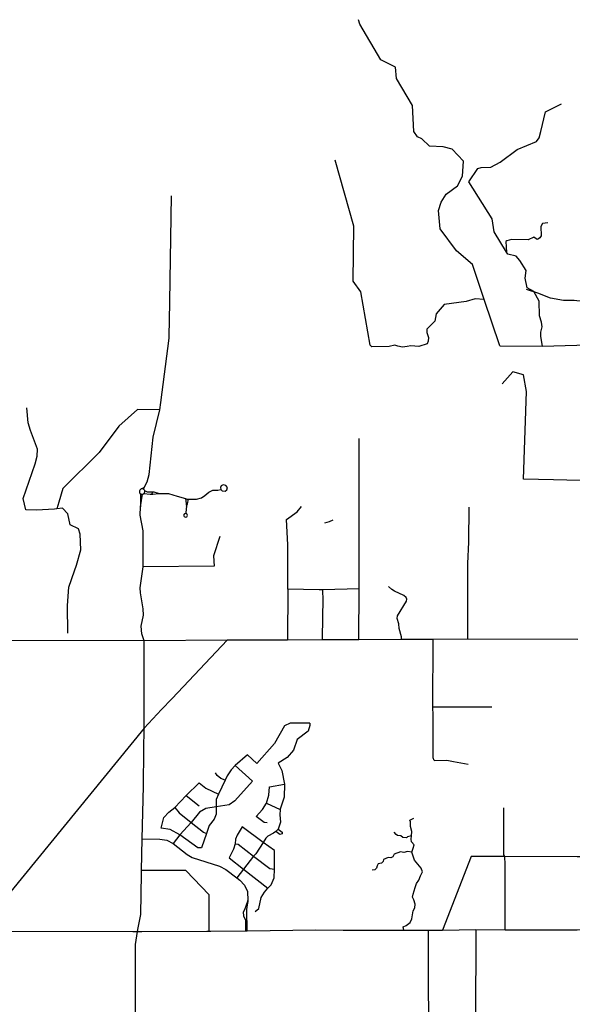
# Model space of a CAD drawing. Header units: millimetres. Extents: x 35 to 72953, y -43 to 70184.
# Tile 135 of 204: x 25944 to 29004, y 52727 to 58173. Entities that reach past the tile are written whole.
import ezdxf

# ---------------------------------------------------------------- set-up
doc = ezdxf.new("R2010")
doc.units = ezdxf.units.MM
doc.layers.add('roads_2', color=2, linetype='Continuous')
doc.layers.add('roads_3', color=3, linetype='Continuous')

msp = doc.modelspace()

# ---------------------------------------------------------------- linework, layer by layer
at = {"layer": 'roads_2'}
msp.add_lwpolyline([(26596.94, 53129.94), (26600.8, 53149.67), (26615.11, 53222.8), (26618.76, 53448.27), (26619.17, 53466.33), (26623.2, 53641.51), (26630.37, 53934.32), (26631.74, 54133.3), (26632.83, 54254.24), (26633.11, 54737.31)], dxfattribs=at)
at = {"layer": 'roads_3'}
for points in [[(28601.59, 56368.53), (28515.7, 56625.25), (28451.87, 56818.79), (28361.93, 56893.89), (28271.61, 57016.05), (28262.65, 57118.4), (28277.68, 57164.01), (28304.56, 57208.05), (28367.79, 57253.64), (28395.46, 57307.9), (28401.9, 57391.51), (28337.81, 57456.54), (28288.04, 57469.92), (28213.76, 57473.09), (28171.1, 57514.78), (28147.4, 57525.01), (28126.15, 57554.33), (28119, 57698.81), (28030.25, 57848.04), (28023.95, 57909.91), (27943.95, 57951.61), (27828.02, 58147.78), (27820.54, 58173.14)], [(28430.56, 57276.19), (28479.73, 57350.51), (28498.77, 57356.03), (28552.51, 57356.8), (28604.67, 57385.1), (28698.72, 57455.85), (28806.19, 57499.08), (28820.41, 57519.52), (28829.11, 57554.13), (28854.43, 57663.43), (28943.06, 57707.11)], [(27884.79, 56372.29), (27833.41, 56667.69), (27789.96, 56726.68), (27794.8, 57031.05), (27690.83, 57396.19)], [(28839.45, 56367.34), (28828.61, 56420.13), (28829.66, 56445.27), (28836.57, 56473.48), (28832.84, 56500.71), (28821.38, 56534.92), (28821.01, 56616.72), (28790.2, 56669.43), (28753.85, 56689.88), (28743.59, 56744.15), (28748.35, 56786.62), (28712.8, 56841.67), (28693.05, 56865.28), (28646.42, 56876.29), (28638.78, 56888.1), (28571.39, 57000.18), (28559.54, 57070.96), (28430.56, 57276.19)], [(26633.6, 55586.3), (26649.22, 55616.23), (26660.69, 55656.55), (26683.93, 55864.27), (26720.63, 56015.61), (26725.91, 56055.85), (26772.3, 56411.1), (26774.04, 56523.84), (26775.2, 56600.1), (26775.4, 56613.52), (26784.19, 57198.03)], [(28867.92, 57049.16), (28838.42, 57045.22), (28830.04, 57029.65), (28830.59, 56976.82), (28823.88, 56966.81), (28817.17, 56960.98), (28808.51, 56958.2), (28790.15, 56969.66), (28758.66, 56956.07), (28667.79, 56957.65), (28642.1, 56950.59), (28634.79, 56946.55), (28638.78, 56888.1)], [(29433.5, 56568.74), (29219.12, 56606.47), (29091.39, 56610.26), (29080.02, 56612.03), (29063.2, 56614.25), (29047.5, 56616.92), (29028.8, 56618.81), (29013.48, 56620.69), (28955.58, 56620.37), (28883.41, 56633.36), (28812.08, 56659.64), (28750.71, 56681.27)], [(28515.7, 56625.25), (28465.14, 56628.47), (28415.4, 56614.89), (28294.77, 56598.16), (28249.43, 56546.12), (28241.86, 56505.54), (28197.63, 56461.75), (28197.58, 56442.7), (28207.45, 56414.77), (28206.26, 56394.32), (28199.53, 56380.56), (28153.31, 56364.85), (28109.44, 56369.57), (28088.5, 56364.87), (28062.81, 56362.51), (28037.53, 56366.84), (28021.73, 56372.75), (27988.93, 56364.9), (27893.31, 56364.53), (27884.79, 56372.29)], [(28601.59, 56368.53), (28839.45, 56367.34), (29407.71, 56384.18)], [(29417.08, 55615.43), (28899.64, 55628.27), (28732.8, 55632.41), (28749.74, 56117.05), (28732.93, 56208.94), (28674.29, 56225.59), (28615.53, 56158.76)], [(26211.55, 54779.2), (26209.17, 54932.17), (26215.71, 55034.7), (26247.24, 55125.36), (26258.16, 55156.73), (26281.98, 55241.63), (26278.64, 55328.09), (26269.35, 55356.59), (26222.83, 55379.22), (26210.26, 55439.31), (26180.86, 55471.14), (26149.08, 55467.61), (26137.62, 55466.39), (26036.94, 55459.24), (25978.2, 55462.15), (25963.85, 55525.12), (26029.64, 55715.97), (26040.38, 55758.97), (26042.28, 55798.33), (26003.7, 55900.99), (25991.97, 55943.79), (25983.84, 56025.93)], [(26720.63, 56015.61), (26595.62, 56017.22), (26492.57, 55925.48), (26384.13, 55779.87), (26183.45, 55580.44), (26161.7, 55504.85), (26149.08, 55467.61)], [(27821.69, 54743.09), (27822.97, 55024.42), (27824.17, 55856.56)], [(26619.4, 55548.39), (26624.1, 55548.36), (26628.15, 55549.58), (26631.71, 55551.87), (26634.35, 55554.84), (26636.11, 55558.39), (26636.88, 55562.28), (26636.6, 55566.23), (26635.05, 55570.43), (26632.34, 55573.98), (26629.15, 55576.33), (26625.47, 55577.78), (26621.53, 55578.23), (26616.61, 55577.3), (26612.26, 55574.83), (26608.96, 55571.07), (26607.09, 55566.45), (26606.83, 55561.47), (26608.23, 55556.68), (26611.13, 55552.62), (26614.93, 55549.85), (26619.4, 55548.39)], [(26611.13, 55552.62), (26612.58, 55541.44), (26613.95, 55477.87)], [(26633.6, 55586.3), (26621.53, 55578.23)], [(26631.71, 55551.87), (26665.95, 55548.92), (26672.95, 55549.17), (26681.32, 55549.47), (26713.46, 55551.68)], [(26632.34, 55573.98), (26633.6, 55586.3)], [(26713.46, 55551.68), (26688.59, 55559.48), (26678.53, 55560.32), (26674.34, 55560.24), (26664, 55560.05), (26651.7, 55558.94), (26636.6, 55566.23)], [(26672.95, 55549.17), (26679.08, 55553.65), (26679.08, 55556.99), (26674.34, 55560.24)], [(26713.46, 55551.68), (26768.22, 55552.22), (26815.16, 55537.74), (26863.12, 55524.31), (26871.87, 55521.87), (26878.59, 55521.72), (26923.84, 55520.73), (26950.67, 55529.06), (26969.12, 55542.12), (26992.04, 55559.92), (27012.73, 55570.47), (27040.95, 55571.57), (27058.27, 55574.35)], [(27058.27, 55574.35), (27065.25, 55567.39), (27080.9, 55564.88), (27090.12, 55572.39), (27094.04, 55586.29), (27085.94, 55597.14), (27070.57, 55600.76), (27060.51, 55594.09), (27056.88, 55585.2), (27058.27, 55574.35)], [(26613.95, 55477.87), (26624.1, 55548.36)], [(26863.12, 55524.31), (26868.5, 55482.37)], [(26868.5, 55482.37), (26873.82, 55496), (26878.59, 55521.72)], [(26633.11, 54737.31), (26621.23, 54776.85), (26616.51, 54819.33), (26629.57, 54879.89), (26628.01, 54914.11), (26612.35, 55002.27), (26610.67, 55030.09), (26627.75, 55147.43), (26628.7, 55345.44), (26610.96, 55432.75), (26613.95, 55477.87)], [(26868.5, 55482.37), (26864.86, 55447.9), (26864.02, 55442.33)], [(27822.97, 55024.42), (27622.96, 55019.89), (27601.46, 55019.4), (27428.14, 55022.31), (27428.1, 55156.5), (27427.89, 55267.89), (27420.64, 55408.96), (27480.95, 55451.02), (27504.16, 55479.57)], [(28424.9, 54746.59), (28425.6, 55164.66), (28431.09, 55283.63), (28433.32, 55476.73)], [(26864.02, 55442.33), (26855.92, 55439.83), (26851.72, 55433.16), (26855.63, 55424.81), (26862.33, 55421.75), (26868.76, 55423.98), (26872.4, 55430.09), (26871.56, 55436.49), (26869.33, 55440.66), (26864.02, 55442.33)], [(27633.45, 55390.18), (27660.34, 55397.49), (27679.8, 55407.12)], [(27052.06, 55315.11), (27016.31, 55206.84), (27020.96, 55150.14)], [(27020.96, 55150.14), (26627.75, 55147.43)], [(27428.14, 55022.31), (27426.28, 54741.6)], [(27621.24, 54742.09), (27622.52, 54873.78), (27623.46, 54960.67), (27622.96, 55019.89)], [(28058.5, 54744.55), (28057.68, 54759.86), (28045.59, 54805.46), (28044.09, 54831.13), (28034.01, 54861.75), (28036.03, 54875.73), (28086.49, 54956), (28088, 54967.12), (28084.47, 54977.09), (28070.86, 54988.21), (28019.43, 55012.24), (28005.32, 55021.27), (27986.15, 55037.41)], [(26633.11, 54737.31), (25891.07, 54738.56), (25134.02, 54737.3), (25054.65, 54737.18)], [(27093.65, 54741.79), (26819.89, 54452.14), (26786.5, 54416.79), (26729.7, 54356.73), (26632.83, 54254.24), (25895.44, 53350.16), (25783.51, 53246.79), (25708.27, 53129.14)], [(29033.46, 54744.59), (28424.9, 54746.59), (28233.63, 54744.78), (28058.5, 54744.55), (27821.69, 54743.09), (27621.24, 54742.09), (27426.28, 54741.6), (27093.65, 54741.79), (26633.11, 54737.31)], [(28239.03, 54075.18), (28232.48, 54090.83), (28234.05, 54324.22), (28231.68, 54371.85), (28233.63, 54744.78)], [(28231.68, 54371.85), (28557.83, 54372.31)], [(27549.96, 54281.07), (27441.78, 54282.31), (27409.51, 54267.27), (27355, 54169.92), (27257.13, 54058.54), (27205.71, 54106.73), (27137.35, 54047.34), (27115.16, 54023.25), (27092.85, 53991.15), (27081.16, 53965.89), (27045.32, 53888.4), (27032.13, 53859.87), (27031.6, 53818.51)], [(27549.96, 54281.07), (27549.7, 54268.22), (27540.61, 54238.11), (27480.33, 54190.76), (27459.88, 54131.74), (27425.58, 54092.61), (27376.14, 54060.5), (27395.3, 54020.34), (27410.9, 53944.55), (27408.36, 53873.27), (27387.15, 53806.53), (27386.94, 53803.78), (27384.61, 53774.41), (27387.63, 53734.25), (27376.08, 53696.28), (27363.03, 53682.84), (27348.78, 53673.54), (27318.51, 53657.49), (27307.79, 53646.01), (27292.04, 53622.15), (27251.01, 53559.95), (27239.29, 53546.33), (27184.13, 53474.17), (27146.95, 53426.5)], [(27137.35, 54047.34), (27232.88, 53960.68)], [(28239.03, 54075.18), (28309.13, 54076.77), (28346.45, 54070.73), (28427.64, 54055.15)], [(27081.16, 53965.89), (27057.4, 53976.79), (27036.73, 53992.86), (27029.17, 54007.32)], [(26727.71, 53701.19), (26742.66, 53759.6), (26769.1, 53790.51), (26802.39, 53815.59), (26865.71, 53882.02), (26938.36, 53951.25), (26974.67, 53922.12), (27045.32, 53888.4)], [(27232.88, 53960.68), (27135, 53851.79), (27103.74, 53829.72), (27031.6, 53818.51), (26974.62, 53809.7), (26939.31, 53789.64), (26892.88, 53733.45), (26831.38, 53665.21), (26793.99, 53616.54)], [(27254, 53765.43), (27289.06, 53804.86), (27310.75, 53839.99), (27324.14, 53884.34), (27327.18, 53930.02), (27410.9, 53944.55)], [(26865.71, 53882.02), (26938.23, 53824.84)], [(26802.39, 53815.59), (26826.84, 53785.16), (26892.88, 53733.45)], [(27031.6, 53818.51), (27031.09, 53778.56), (27021.25, 53750.25), (26993.74, 53715.34), (26978.73, 53671.67), (26951.59, 53592.67)], [(27310.75, 53839.99), (27386.94, 53803.78)], [(28632.2, 53138.74), (28632.58, 53500.1), (28629.92, 53543.87), (28623.87, 53552.88), (28625.27, 53813.26)], [(27315, 53730.76), (27297.35, 53732.78), (27254, 53765.43)], [(28071.73, 53137.72), (28068.18, 53155.96), (28083.75, 53163.47), (28106.88, 53178.96), (28114.9, 53199.76), (28122.91, 53243.58), (28131.82, 53260.85), (28133.15, 53280.77), (28126.93, 53304.23), (28119.38, 53319.73), (28122.49, 53336.98), (28133.18, 53373.73), (28141.19, 53394.98), (28154.1, 53414.45), (28162.56, 53437.9), (28174.57, 53459.59), (28166.12, 53480.84), (28130.11, 53523.34), (28124.78, 53540.61), (28115.44, 53568.05), (28122.13, 53589.74), (28128.35, 53609.66), (28114.13, 53626.05), (28111.02, 53639.76), (28114.14, 53659.24), (28115.04, 53683.15), (28107.47, 53709.71), (28107.04, 53736.71), (28103.93, 53744.67), (28111.49, 53748.22), (28125.73, 53756.18)], [(26951.59, 53592.67), (26930.4, 53591.69), (26831.38, 53665.21), (26777.13, 53693.13), (26727.71, 53701.19)], [(26892.88, 53733.45), (26961.96, 53678.2), (26978.73, 53671.67)], [(27175.81, 53707.73), (27147.55, 53661.57), (27138.46, 53640.49), (27136.93, 53614.89), (27127.84, 53584.78), (27104.12, 53537.11)], [(27354.79, 53577.17), (27292.04, 53622.15), (27175.81, 53707.73)], [(27376.08, 53696.28), (27396.7, 53679.94), (27396.69, 53669.5), (27384.09, 53665.49), (27363.03, 53682.84)], [(28114.14, 53659.24), (28091.45, 53653.49), (28085.22, 53648.63), (28065.21, 53649.52), (28054.09, 53658.82), (28036.3, 53661.03), (28028.29, 53666.79), (28018.07, 53679.19)], [(26623.2, 53641.51), (26719.36, 53640.16), (26758.19, 53634.11), (26793.99, 53616.54), (26871.13, 53555.27), (26898.35, 53539.2), (27050.9, 53490.24), (27086.19, 53473.17), (27146.95, 53426.5), (27163.33, 53413.91), (27189.04, 53385.79), (27205.17, 53351.16), (27207.42, 53300.66)], [(27136.93, 53614.89), (27153.83, 53612.12), (27239.29, 53546.33), (27329.79, 53478.34), (27354.25, 53475.27)], [(27104.12, 53537.11), (27184.13, 53474.17), (27318.91, 53368.88)], [(27248.21, 53240.46), (27267.68, 53257.26), (27281.06, 53317.2), (27298.73, 53346.8), (27318.91, 53368.88), (27336.82, 53388.25), (27352.72, 53425.58), (27354.25, 53475.27), (27354.79, 53577.17)], [(28115.44, 53568.05), (28091.42, 53572.05), (28070.07, 53565.86), (28053.18, 53569.4), (28017.59, 53557.02), (28009.13, 53543.3), (27998.9, 53536.22), (27983.34, 53538.88), (27958.87, 53528.26), (27957.09, 53517.64), (27947.74, 53508.35), (27937.96, 53506.58), (27929.06, 53503.04), (27923.27, 53491.98), (27919.27, 53479.14), (27910.82, 53471.62), (27895.25, 53469.41)], [(28443.13, 53543.57), (28285.49, 53137.89)], [(28629.92, 53543.87), (28443.13, 53543.57)], [(29223.82, 53543.19), (29030.82, 53543.34), (28629.92, 53543.87)], [(26993.6, 53132.15), (26993.52, 53146.2), (26992.41, 53332.83), (26863.57, 53467.07), (26619.17, 53466.33)], [(27207.42, 53300.66), (27189.01, 53249.63), (27181.02, 53236.19), (27182.86, 53216.74), (27193.47, 53191.65), (27193.6, 53133.44)], [(27203.78, 53133.57), (27201.14, 53251.27), (27205.26, 53276.79), (27209.09, 53295.11), (27207.42, 53300.66)], [(25043.64, 53178.29), (25167.31, 53156.43), (25230.2, 53148.01), (25293.27, 53141.31), (25409.08, 53133.17), (25525.27, 53130.54), (25708.27, 53129.14), (25891.86, 53131.05), (26570.94, 53129.98), (26596.94, 53129.94)], [(26584.75, 51580.58), (26584.6, 53058.38), (26596.94, 53129.94)], [(26596.94, 53129.94), (26619.95, 53130.07), (26981.13, 53132.08), (26993.6, 53132.15), (27002.52, 53132.21), (27193.6, 53133.44), (27203.78, 53133.57), (27583.24, 53138.39), (27735.19, 53137.28), (28071.73, 53137.72), (28206.79, 53137.91), (28285.49, 53137.89), (28468.71, 53139.9), (28632.2, 53138.74), (28733.6, 53138.75), (29029.9, 53138.69), (29253.67, 53140.76), (29424.86, 53141.58), (29787.2, 53138.15)], [(28211.51, 51571.11), (28206.79, 53137.91)], [(28468.71, 53139.9), (28468.49, 52630.65), (28467.87, 52415.27)]]:
    msp.add_lwpolyline(points, dxfattribs=at)

doc.saveas('drawing.dxf')
